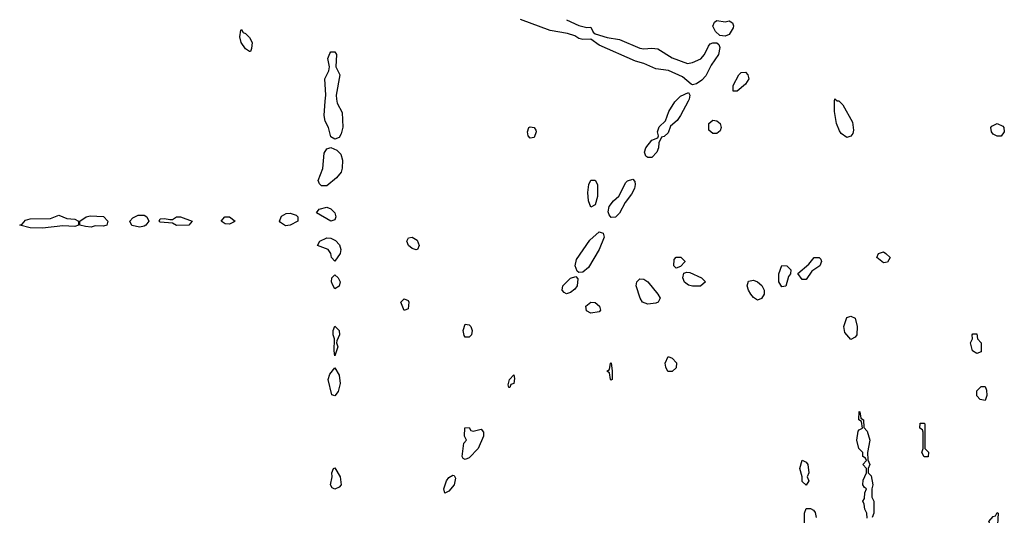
# Model space of a CAD drawing. Header units: inches. Extents: x 2769379 to 2883802, y 684208 to 828654.
# Tile 233 of 256: x 2831118 to 2835965, y 767960 to 770402. Entities that reach past the tile are written whole.
import ezdxf

# ---------------------------------------------------------------- set-up
doc = ezdxf.new("R2010")
doc.units = ezdxf.units.IN
doc.header["$MEASUREMENT"] = 0
doc.layers.add('C8736', color=7, linetype='Continuous')
doc.layers.add('C8737', color=7, linetype='Continuous')

msp = doc.modelspace()

# ---------------------------------------------------------------- linework, layer by layer
at = {"layer": 'C8736', "color": 2, "elevation": 2}
for points in [[(2832678.9, 770000), (2832680.9, 769990), (2832705.2, 769945.2), (2832708, 769872), (2832700.5, 769839.5), (2832690, 769821.6), (2832670, 769813.6), (2832650, 769825.2), (2832638.3, 769870), (2832621.6, 769901.6), (2832617.2, 769930), (2832622.4, 770000)], [(2834408, 770000), (2834370, 769929.6), (2834354.1, 769905.9), (2834322, 769878), (2834310, 769844.2), (2834290, 769826), (2834276.8, 769823.2), (2834264.1, 769795.9), (2834263.2, 769770), (2834254.7, 769750), (2834230, 769723.5), (2834210, 769723), (2834200.7, 769730), (2834194.3, 769750), (2834199.7, 769770), (2834230, 769808.2), (2834259.5, 769820.5), (2834262.7, 769830), (2834258, 769850), (2834266, 769874), (2834296.9, 769903.1), (2834314, 769950), (2834342.7, 769997.3), (2834345.4, 770000)], [(2835152, 770000), (2835170, 769982), (2835216.8, 769896.8), (2835222, 769858), (2835218.8, 769841.2), (2835210, 769828), (2835190, 769822), (2835161.2, 769841.2), (2835153.6, 769853.6), (2835139, 769890), (2835128, 769950), (2835129.6, 770000)], [(2835290, 767946), (2835288, 767970), (2835278, 767990), (2835275.3, 768015.3), (2835268.7, 768030), (2835276.4, 768043.6), (2835278, 768070), (2835286, 768090), (2835276.4, 768096.4), (2835268.7, 768110), (2835270, 768134), (2835286, 768170), (2835286, 768190), (2835268.7, 768210), (2835286, 768230), (2835282, 768242), (2835268, 768250), (2835268, 768270), (2835249.3, 768289.3), (2835239.3, 768330), (2835246, 768374), (2835250, 768382), (2835266, 768390), (2835262, 768422), (2835248, 768430), (2835250, 768472), (2835254, 768470), (2835258, 768438), (2835272, 768430), (2835272.7, 768392.7), (2835290, 768374), (2835302.8, 768330), (2835292, 768270), (2835292.7, 768232.7), (2835302, 768210), (2835294, 768190), (2835294, 768170), (2835310, 768154), (2835318, 768110), (2835312, 768090), (2835312, 768050), (2835322, 768030), (2835322, 767970), (2835314, 767950)], [(2834981.2, 767890), (2834981.2, 767970), (2834990, 767994), (2835010, 767994), (2835025.4, 767985.4), (2835034.4, 767974.4), (2835038.8, 767950)]]:
    msp.add_lwpolyline(points, dxfattribs=at)
for points in [[(2834530, 769841.2), (2834510, 769858), (2834509.6, 769890), (2834530, 769906.8), (2834550, 769902.8), (2834566, 769890), (2834571, 769870), (2834566.4, 769853.6), (2834550, 769841.2)], [(2833630, 769819), (2833621.2, 769830), (2833617.2, 769850), (2833624, 769870), (2833630, 769874.8), (2833650, 769871), (2833658, 769858), (2833660.7, 769850), (2833650, 769822)], [(2835930, 769828), (2835910, 769838), (2835902, 769850), (2835898, 769870), (2835903.1, 769876.9), (2835930, 769891), (2835956.9, 769876.9), (2835962, 769870), (2835964.7, 769850), (2835950, 769828.7)], [(2832630, 769583.1), (2832604.1, 769584.1), (2832593, 769593), (2832587.8, 769610), (2832610.7, 769669.3), (2832616.2, 769743.8), (2832630, 769765.5), (2832650, 769773), (2832679.8, 769759.8), (2832699, 769739), (2832707.3, 769710), (2832705.4, 769670), (2832700.2, 769650), (2832678, 769622)], [(2833930, 769479), (2833918, 769510), (2833915.1, 769550), (2833919.5, 769590), (2833930, 769611), (2833950, 769611.3), (2833962.8, 769590), (2833962, 769530), (2833950, 769489)], [(2834030, 769427.3), (2834019.7, 769439.7), (2834014.5, 769454.5), (2834019.2, 769480.8), (2834041.6, 769510), (2834067.2, 769532.8), (2834101, 769599), (2834110, 769608.4), (2834136.3, 769616.3), (2834145.5, 769605.5), (2834148.4, 769590), (2834144.9, 769570), (2834130, 769541.6), (2834098, 769502), (2834071, 769449), (2834050, 769429.6)], [(2832650, 769409.7), (2832579, 769450), (2832592.3, 769467.7), (2832630, 769478), (2832650.2, 769470.2), (2832670, 769450.5), (2832673.4, 769430), (2832670, 769415.3)], [(2831390, 769383.5), (2831330, 769386), (2831230, 769375.3), (2831170, 769376.4), (2831118, 769390), (2831130, 769394.8), (2831146.5, 769413.5), (2831170, 769421.5), (2831270, 769422.6), (2831310, 769439.5), (2831350, 769422.4), (2831390, 769418.4), (2831406.8, 769410), (2831407.3, 769390)], [(2831530, 769384.5), (2831490, 769386), (2831470, 769379.8), (2831442.4, 769382.4), (2831414, 769390), (2831414, 769410), (2831445.2, 769430), (2831464.7, 769435.3), (2831530, 769431.8), (2831552.2, 769410), (2831547.3, 769390)], [(2831710, 769378.9), (2831670, 769388.3), (2831660.7, 769410), (2831674.5, 769425.5), (2831701.8, 769438.2), (2831730, 769439.5), (2831743.8, 769430), (2831753.4, 769410), (2831739.5, 769390), (2831730, 769384.5)], [(2831890, 769388.5), (2831870, 769399.3), (2831810, 769405.1), (2831804.5, 769410), (2831810, 769421), (2831830, 769422.8), (2831856.8, 769416.8), (2831870, 769418), (2831890, 769430.4), (2831910.3, 769430.3), (2831966.8, 769410), (2831950, 769389.7)], [(2832150, 769394.7), (2832130, 769395.8), (2832109.6, 769410), (2832128.6, 769431.4), (2832150, 769430.3), (2832179.1, 769410), (2832170, 769403.6)], [(2832426.8, 769386.8), (2832401.9, 769401.9), (2832396.1, 769410), (2832406.5, 769433.5), (2832430, 769447.3), (2832449.1, 769449.1), (2832479.4, 769439.4), (2832486.4, 769430), (2832487.2, 769410), (2832450, 769388.9)], [(2832670, 769212.7), (2832652.7, 769230), (2832649.4, 769250), (2832637, 769270), (2832584, 769290), (2832595.1, 769310), (2832630, 769327.2), (2832650, 769324.9), (2832673.3, 769313.3), (2832692.2, 769292.2), (2832698.3, 769270), (2832694.9, 769250)], [(2833070, 769267.6), (2833050, 769274.7), (2833031.6, 769290), (2833024.2, 769310), (2833032.3, 769327.7), (2833050, 769330.4), (2833075.2, 769315.2), (2833084.6, 769290), (2833076.3, 769270)], [(2833870, 769156), (2833862.4, 769162.4), (2833852.8, 769190), (2833859.5, 769220.5), (2833925.1, 769314.9), (2833970, 769356), (2833990, 769350.8), (2833994.4, 769330), (2833970.2, 769269.8), (2833918.5, 769181.5), (2833890, 769158.7)], [(2834350, 769178), (2834338, 769190), (2834340.4, 769219.6), (2834350, 769232), (2834371.6, 769231.6), (2834391.6, 769211.6), (2834391.6, 769208.4), (2834370, 769186)], [(2834970, 769122), (2834948, 769152), (2835002, 769198), (2835028, 769230), (2835054, 769230), (2835062, 769222), (2835064.7, 769210), (2835056, 769190), (2835016.9, 769163.1), (2834990, 769122)], [(2835370, 769204), (2835338, 769230), (2835346, 769250), (2835370, 769258), (2835382, 769250), (2835402, 769230), (2835390, 769208)], [(2834870, 769085.6), (2834855.1, 769110), (2834854, 769150), (2834870, 769191.3), (2834894, 769190), (2834914, 769170), (2834912, 769150), (2834902.8, 769137.2), (2834890, 769089.5)], [(2832670, 769076), (2832657.7, 769097.7), (2832653.6, 769110), (2832655.1, 769130), (2832670, 769144.9), (2832684.9, 769130), (2832695.3, 769110), (2832690, 769089)], [(2833810, 769051.6), (2833798.6, 769058.6), (2833787.6, 769070), (2833791.5, 769090), (2833830, 769128.2), (2833856.3, 769136.3), (2833864.9, 769124.9), (2833861.7, 769090), (2833850, 769073.6), (2833830, 769058)], [(2834210, 769000.5), (2834183.7, 769010), (2834172.3, 769030), (2834153.2, 769090), (2834155.3, 769110), (2834170, 769124.7), (2834190, 769122.8), (2834210, 769111), (2834259.1, 769050), (2834270.5, 769030), (2834260.7, 769010), (2834250, 769004.7)], [(2834470, 769088.7), (2834430, 769089), (2834410, 769094), (2834390, 769109.2), (2834382, 769130), (2834387.3, 769152.7), (2834402, 769158), (2834416.9, 769156.9), (2834474, 769130), (2834494, 769110)], [(2834750, 769020.5), (2834730, 769034), (2834716.9, 769050), (2834704.7, 769070), (2834699.5, 769090), (2834706.3, 769113.7), (2834730, 769118.8), (2834750, 769110.8), (2834771.9, 769091.9), (2834783.1, 769070), (2834783.1, 769050), (2834770, 769027.6)], [(2833010, 768969), (2832994, 769010), (2833010, 769026), (2833030, 769018), (2833034, 769010), (2833030, 768978)], [(2833930, 768956.3), (2833907.9, 768967.9), (2833904.7, 768990), (2833930, 769010.3), (2833950, 769008.2), (2833972.4, 768990), (2833976.4, 768970), (2833970, 768962.9)], [(2835210, 768826), (2835180.2, 768860.2), (2835174, 768890), (2835190, 768934), (2835210, 768942), (2835230.9, 768930.9), (2835241, 768890), (2835238, 768850), (2835230, 768838)], [(2832670, 768746), (2832665.6, 768770), (2832667.3, 768830), (2832660.7, 768850), (2832660.7, 768870), (2832670, 768891.3), (2832690.3, 768870.3), (2832693, 768850), (2832679.6, 768820.4), (2832678, 768810), (2832684.7, 768790)], [(2833310, 768838), (2833305.2, 768845.2), (2833301.2, 768870), (2833310, 768902), (2833330, 768898), (2833338, 768890), (2833344.7, 768870), (2833342, 768850), (2833330, 768838)], [(2835830, 768758), (2835808, 768770), (2835798, 768810), (2835808, 768830), (2835806, 768850), (2835810, 768854), (2835830, 768854), (2835832, 768830), (2835851.3, 768810), (2835850, 768766)], [(2834330, 768668), (2834309.2, 768669.2), (2834299, 768690), (2834295.3, 768710), (2834310, 768742), (2834330, 768734), (2834350.7, 768710.7), (2834350, 768686)], [(2832670, 768548.7), (2832654, 768554), (2832637, 768630), (2832645.1, 768654.9), (2832670, 768686), (2832690.4, 768650.4), (2832696.3, 768610), (2832684.9, 768570)], [(2834030, 768626), (2834026, 768630), (2834022, 768662), (2834008.7, 768670), (2834022, 768678), (2834026, 768710), (2834030, 768712), (2834034, 768670), (2834034, 768630)], [(2833530, 768589), (2833526, 768590), (2833523.1, 768603.1), (2833529, 768630), (2833550, 768652), (2833554.4, 768634.4), (2833550.6, 768610), (2833536, 768604)], [(2835870, 768526), (2835846, 768530), (2835828.9, 768548.9), (2835830, 768574), (2835850, 768594), (2835870, 768594), (2835876.9, 768576.9), (2835878, 768550)], [(2833350, 768374), (2833390, 768384.7), (2833401, 768370), (2833401, 768350), (2833374, 768290), (2833330, 768242.7), (2833310, 768235.3), (2833300.2, 768240.2), (2833295.3, 768250), (2833304.7, 768315.3), (2833318, 768330), (2833308, 768350), (2833309.2, 768390.8), (2833330, 768392), (2833338, 768378)], [(2835570, 768248), (2835558, 768270), (2835566, 768290), (2835566, 768370), (2835562, 768382), (2835548.9, 768388.9), (2835550, 768414), (2835570, 768414), (2835574, 768410), (2835574, 768290), (2835591.1, 768271.1), (2835590, 768248)], [(2834990, 768108), (2834970, 768126), (2834969, 768150), (2834958, 768190), (2834970, 768231.3), (2834990, 768222), (2834998, 768210), (2835002, 768170), (2834994, 768150), (2835002, 768130)], [(2832670, 768089.6), (2832656.2, 768096.2), (2832647.8, 768110), (2832656, 768150), (2832654, 768170), (2832662, 768190), (2832670, 768194), (2832696.3, 768150), (2832700.4, 768110), (2832690, 768098.4)], [(2833210, 768069), (2833206, 768090), (2833219.3, 768130), (2833230, 768146), (2833250, 768158), (2833256.9, 768156.9), (2833263.6, 768143.6), (2833256.3, 768110), (2833230, 768079)], [(2835930, 767886), (2835898, 767910), (2835888.7, 767930), (2835910, 767954), (2835922, 767958), (2835930, 767974), (2835934, 767970)]]:
    msp.add_lwpolyline(points, close=True, dxfattribs=at)
at = {"layer": 'C8737', "color": 2, "elevation": 2}
for points in [[(2833810, 770402), (2833870, 770373.7), (2833910, 770363.8), (2833930, 770364.7), (2833940.3, 770340.3), (2833951.5, 770331.5), (2834010, 770314.4), (2834070, 770304.6), (2834170, 770261.8), (2834190, 770257.7), (2834230, 770262), (2834258.8, 770258.8), (2834330, 770214.7), (2834406, 770186), (2834430, 770190.2), (2834470.6, 770209.4), (2834488.3, 770230), (2834507.9, 770272.1), (2834517.6, 770282.4), (2834530, 770288.2), (2834550, 770287.7), (2834559.2, 770279.2), (2834564.7, 770264.7), (2834557.3, 770230), (2834521.4, 770178.6), (2834495.3, 770124.7), (2834476.2, 770103.8), (2834450, 770086.3), (2834430, 770080.7), (2834423.5, 770083.5), (2834380.2, 770120.2), (2834312.3, 770152.3), (2834250, 770159.3), (2834190, 770185.7), (2834150, 770196.8), (2833970, 770276.2), (2833930, 770306.6), (2833890, 770303.8), (2833870, 770308.7), (2833850, 770322.4), (2833814.5, 770334.5), (2833730, 770348.7), (2833583.4, 770403.4)], [(2832622.4, 770000), (2832624.7, 770030), (2832620.5, 770110), (2832639.5, 770150), (2832643.7, 770170), (2832634.5, 770210), (2832644.7, 770235.3), (2832650, 770242.8), (2832656.5, 770243.5), (2832670, 770244), (2832677.6, 770230), (2832674.4, 770170), (2832693.1, 770130), (2832676, 770030), (2832676.9, 770010), (2832678.9, 770000)], [(2834345.4, 770000), (2834370, 770024.9), (2834410, 770042.8), (2834416.4, 770030), (2834413.4, 770010), (2834408, 770000)], [(2835129.6, 770000), (2835130, 770012), (2835142, 770002), (2835150, 770002), (2835152, 770000)]]:
    msp.add_lwpolyline(points, dxfattribs=at)
for points in [[(2834590, 770391), (2834610, 770396), (2834626.8, 770386.8), (2834632.3, 770372.3), (2834630, 770362), (2834610, 770329.6), (2834590, 770320.9), (2834564.1, 770324.1), (2834543.7, 770343.7), (2834529.3, 770369.3), (2834538, 770390), (2834550, 770398)], [(2832250, 770246), (2832230, 770258), (2832208.7, 770290), (2832202, 770318), (2832206, 770350), (2832210, 770354), (2832218, 770338), (2832230, 770334), (2832250, 770314), (2832262, 770290), (2832259.6, 770260.4), (2832254, 770246)], [(2834650, 770049), (2834629.4, 770049.4), (2834630, 770078), (2834658, 770130), (2834670, 770142), (2834690, 770142.8), (2834702.8, 770130), (2834707.3, 770110), (2834690, 770084)]]:
    msp.add_lwpolyline(points, close=True, dxfattribs=at)

doc.saveas('drawing.dxf')
